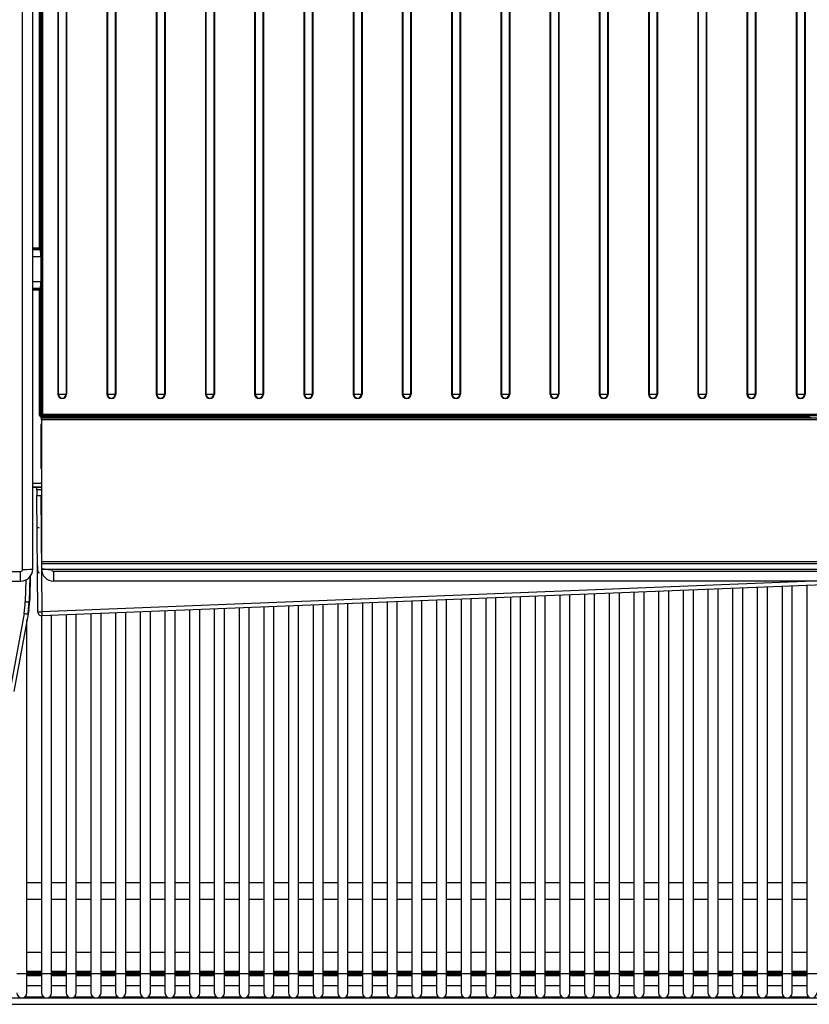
# Model space of a CAD drawing. Header units: millimetres. Extents: x 0 to 592, y 0 to 418.
# Tile 6 of 44: x 156 to 195, y 87 to 136. Entities that reach past the tile are written whole.
import ezdxf
from ezdxf.enums import TextEntityAlignment as Align

# ---------------------------------------------------------------- set-up
doc = ezdxf.new("R2010")
doc.units = ezdxf.units.MM
doc.layers.add('140.967_BW4NEO_C', color=7, linetype='Continuous')
doc.layers.add('Standard', color=7, linetype='Continuous')
doc.styles.add('SEACAD_Arial', font='arial.ttf')
doc.dimstyles.new('ISO', dxfattribs={"dimtxt": 3, "dimasz": 3, "dimexe": 1.5, "dimexo": 0, "dimgap": 0.75, "dimtad": 1, "dimdec": 0, "dimlfac": 5, "dimtxsty": 'SEACAD_Arial', "dimblk1": '_SE_FILLED', "dimblk2": '_SE_FILLED', "dimsah": 1, "dimcen": 1.5, "dimazin": 0, "dimtfac": 0.7, "dimtdec": 3, "dimtmove": 0, "dimatfit": 3, "dimfxl": 1, "dimarcsym": 0})

# ---------------------------------------------------------------- blocks, each defined once
blk = doc.blocks.new('SE2')
at = {"layer": '140.967_BW4NEO_C', "color": 7, "linetype": 'Continuous'}
for p, q in [((155.899, 108.747), (155.899, 202.047)), ((156.399, 108.762), (156.399, 202.062)), ((156.845, 199.056), (156.845, 116.425)), ((156.905, 116.423), (156.905, 199.055)), ((157.636, 198.128), (157.636, 117.427)), ((157.667, 198.127), (157.667, 117.427)), ((158.05, 198.127), (158.05, 117.427)), ((158.081, 198.128), (158.081, 117.427)), ((160.076, 198.128), (160.076, 117.427)), ((160.107, 198.127), (160.107, 117.427)), ((160.49, 198.127), (160.49, 117.427)), ((160.521, 198.128), (160.521, 117.427)), ((162.516, 198.128), (162.516, 117.427)), ((162.547, 198.127), (162.547, 117.427)), ((162.93, 198.127), (162.93, 117.427)), ((162.961, 198.128), (162.961, 117.427)), ((164.956, 198.128), (164.956, 117.427)), ((164.987, 198.127), (164.987, 117.427)), ((165.37, 198.127), (165.37, 117.427)), ((165.401, 198.128), (165.401, 117.427)), ((167.396, 198.128), (167.396, 117.427)), ((167.427, 198.127), (167.427, 117.427)), ((167.81, 198.127), (167.81, 117.427)), ((167.841, 198.128), (167.841, 117.427)), ((169.836, 198.128), (169.836, 117.427)), ((169.867, 198.127), (169.867, 117.427)), ((170.25, 198.127), (170.25, 117.427)), ((170.281, 198.128), (170.281, 117.427)), ((172.276, 198.128), (172.276, 117.427)), ((172.307, 198.127), (172.307, 117.427)), ((172.69, 198.127), (172.69, 117.427)), ((172.721, 198.128), (172.721, 117.427)), ((174.716, 198.128), (174.716, 117.427)), ((174.747, 198.127), (174.747, 117.427)), ((175.13, 198.127), (175.13, 117.427)), ((175.161, 198.128), (175.161, 117.427)), ((177.156, 198.128), (177.156, 117.427)), ((177.187, 198.127), (177.187, 117.427)), ((177.57, 198.127), (177.57, 117.427)), ((177.601, 198.128), (177.601, 117.427)), ((179.596, 198.128), (179.596, 117.427)), ((179.627, 198.127), (179.627, 117.427)), ((180.01, 198.127), (180.01, 117.427)), ((180.041, 198.128), (180.041, 117.427)), ((182.036, 198.128), (182.036, 117.427)), ((182.067, 198.127), (182.067, 117.427)), ((182.45, 198.127), (182.45, 117.427)), ((182.481, 198.128), (182.481, 117.427)), ((184.476, 198.128), (184.476, 117.427)), ((184.507, 198.127), (184.507, 117.427)), ((184.89, 198.127), (184.89, 117.427)), ((184.921, 198.128), (184.921, 117.427)), ((186.916, 198.128), (186.916, 117.427)), ((186.947, 198.127), (186.947, 117.427)), ((187.33, 198.127), (187.33, 117.427)), ((187.361, 198.128), (187.361, 117.427)), ((189.356, 198.128), (189.356, 117.427)), ((189.387, 198.127), (189.387, 117.427)), ((189.77, 198.127), (189.77, 117.427)), ((189.801, 198.128), (189.801, 117.427)), ((191.796, 198.128), (191.796, 117.427)), ((191.827, 198.127), (191.827, 117.427)), ((192.21, 198.127), (192.21, 117.427)), ((192.241, 198.128), (192.241, 117.427)), ((194.236, 198.128), (194.236, 117.427)), ((194.267, 198.127), (194.267, 117.427)), ((194.65, 198.127), (194.65, 117.427)), ((194.681, 198.128), (194.681, 117.427)), ((156.742, 124.669), (156.742, 157.576)), ((156.802, 124.645), (156.802, 157.596)), ((156.399, 124.669), (156.742, 124.669)), ((156.399, 124.651), (156.742, 124.651)), ((156.786, 124.584), (156.399, 124.584)), ((156.742, 124.651), (156.742, 124.669)), ((156.786, 124.584), (156.782, 124.628)), ((156.806, 124.601), (156.802, 124.645)), ((156.797, 124.231), (156.399, 124.231)), ((156.797, 124.231), (156.797, 122.993)), ((156.817, 124.231), (156.817, 122.993)), ((156.797, 122.993), (156.399, 122.993)), ((156.786, 122.653), (156.399, 122.653)), ((156.742, 122.593), (156.399, 122.593)), ((156.742, 122.576), (156.399, 122.576)), ((156.742, 122.576), (156.742, 122.593)), ((156.742, 116.384), (156.742, 122.576)), ((156.782, 122.614), (156.786, 122.653)), ((156.802, 122.596), (156.806, 122.636)), ((156.802, 116.382), (156.802, 122.596)), ((156.845, 116.425), (156.802, 116.382)), ((157.094, 116.257), (156.839, 116.257)), ((156.839, 116.257), (156.839, 116.236)), ((195.301, 116.236), (156.839, 116.236)), ((156.839, 116.154), (156.839, 116.236)), ((195.301, 116.154), (156.839, 116.154)), ((156.839, 116.154), (156.839, 109.116)), ((156.905, 116.365), (156.861, 116.322)), ((156.861, 116.264), (156.861, 116.322)), ((156.861, 116.322), (194.889, 116.322)), ((156.861, 116.264), (194.882, 116.264)), ((156.905, 116.365), (156.905, 116.423)), ((195.255, 116.423), (156.905, 116.423)), ((156.905, 116.365), (195.255, 116.365)), ((157.099, 116.25), (157.094, 116.257)), ((194.977, 116.25), (157.099, 116.25)), ((194.882, 116.264), (194.882, 116.25)), ((156.799, 115.902), (156.799, 113.762)), ((156.839, 115.748), (156.799, 115.748)), ((156.799, 113.776), (156.839, 113.776)), ((156.399, 113.023), (156.839, 113.023)), ((156.399, 112.829), (156.839, 112.829)), ((156.399, 112.819), (156.839, 112.819)), ((156.6, 112.685), (156.6, 112.819)), ((156.839, 112.684), (156.6, 112.685)), ((156.6, 112.401), (156.8, 112.401)), ((156.648, 106.647), (156.6, 112.401)), ((156.8, 112.401), (156.848, 106.643)), ((156.839, 112.401), (156.8, 112.401)), ((199.047, 109.116), (156.839, 109.116)), ((156.839, 109.116), (156.839, 109.034)), ((156.839, 109.034), (156.839, 108.78)), ((156.839, 109.034), (199.047, 109.034)), ((156.839, 108.78), (156.839, 108.762)), ((142.598, 108.647), (155.799, 108.647)), ((155.799, 108.162), (155.799, 108.647)), ((156.262, 108.397), (156.23, 107.147)), ((156.265, 107.341), (156.294, 108.444)), ((157.339, 108.762), (199.319, 108.762)), ((157.339, 108.762), (157.339, 108.747)), ((199.399, 108.647), (157.439, 108.647)), ((157.439, 108.162), (157.439, 108.647)), ((142.59, 108.162), (155.799, 108.162)), ((156.058, 108.228), (156.03, 107.146)), ((195.112, 108.162), (156.848, 106.643)), ((199.323, 108.136), (156.856, 106.449)), ((199.399, 108.162), (157.439, 108.162)), ((191.089, 107.809), (191.089, 88.712)), ((191.589, 88.712), (191.589, 107.829)), ((192.312, 107.857), (192.312, 88.712)), ((192.812, 88.712), (192.812, 107.877)), ((193.536, 107.906), (193.536, 88.712)), ((194.036, 88.712), (194.036, 107.926)), ((194.759, 107.954), (194.759, 88.712)), ((156.202, 106.731), (156.265, 107.341)), ((156.23, 107.147), (156.265, 107.341)), ((178.856, 107.323), (178.856, 88.712)), ((179.356, 88.712), (179.356, 107.343)), ((180.079, 107.371), (180.079, 88.712)), ((180.579, 88.712), (180.579, 107.391)), ((181.303, 107.42), (181.303, 88.712)), ((181.803, 88.712), (181.803, 107.44)), ((182.526, 107.469), (182.526, 88.712)), ((183.026, 88.712), (183.026, 107.488)), ((183.749, 107.517), (183.749, 88.712)), ((184.249, 88.712), (184.249, 107.537)), ((184.973, 107.566), (184.973, 88.712)), ((185.473, 88.712), (185.473, 107.586)), ((186.196, 107.614), (186.196, 88.712)), ((186.696, 88.712), (186.696, 107.634)), ((187.419, 107.663), (187.419, 88.712)), ((187.919, 88.712), (187.919, 107.683)), ((188.642, 107.711), (188.642, 88.712)), ((189.142, 88.712), (189.142, 107.731)), ((189.866, 107.76), (189.866, 88.712)), ((190.366, 88.712), (190.366, 107.78)), ((156.167, 106.538), (156.23, 107.147)), ((166.623, 106.837), (166.623, 88.712)), ((167.123, 88.712), (167.123, 106.857)), ((167.847, 106.886), (167.847, 88.712)), ((168.347, 88.712), (168.347, 106.905)), ((169.07, 106.934), (169.07, 88.712)), ((169.57, 88.712), (169.57, 106.954)), ((170.293, 106.983), (170.293, 88.712)), ((170.793, 88.712), (170.793, 107.003)), ((171.516, 107.031), (171.516, 88.712)), ((172.016, 88.712), (172.016, 107.051)), ((172.74, 107.08), (172.74, 88.712)), ((173.24, 88.712), (173.24, 107.1)), ((173.963, 107.128), (173.963, 88.712)), ((174.463, 88.712), (174.463, 107.148)), ((175.186, 107.177), (175.186, 88.712)), ((175.686, 88.712), (175.686, 107.197)), ((176.41, 107.226), (176.41, 88.712)), ((176.91, 88.712), (176.91, 107.246)), ((177.633, 107.274), (177.633, 88.712)), ((178.133, 88.712), (178.133, 107.294)), ((155.97, 106.567), (155.271, 102.719)), ((156.167, 106.538), (155.467, 102.69)), ((156.202, 106.731), (156.167, 106.538)), ((156.837, 106.449), (156.837, 88.712)), ((157.337, 88.712), (157.337, 106.468)), ((158.06, 106.497), (158.06, 88.712)), ((158.56, 88.712), (158.56, 106.517)), ((159.284, 106.545), (159.284, 88.712)), ((159.784, 88.712), (159.784, 106.565)), ((160.507, 106.594), (160.507, 88.712)), ((161.007, 88.712), (161.007, 106.614)), ((161.73, 106.643), (161.73, 88.712)), ((162.23, 88.712), (162.23, 106.663)), ((162.953, 106.691), (162.953, 88.712)), ((163.453, 88.712), (163.453, 106.711)), ((164.177, 106.74), (164.177, 88.712)), ((164.677, 88.712), (164.677, 106.76)), ((165.4, 106.788), (165.4, 88.712)), ((165.9, 88.712), (165.9, 106.808)), ((156.114, 88.712), (156.114, 106.246)), ((156.837, 93.212), (156.114, 93.212)), ((158.06, 93.212), (157.337, 93.212)), ((159.284, 93.212), (158.56, 93.212)), ((160.507, 93.212), (159.784, 93.212)), ((161.73, 93.212), (161.007, 93.212)), ((162.953, 93.212), (162.23, 93.212)), ((164.177, 93.212), (163.453, 93.212)), ((165.4, 93.212), (164.677, 93.212)), ((166.623, 93.212), (165.9, 93.212)), ((167.847, 93.212), (167.123, 93.212)), ((169.07, 93.212), (168.347, 93.212)), ((170.293, 93.212), (169.57, 93.212)), ((171.516, 93.212), (170.793, 93.212)), ((172.74, 93.212), (172.016, 93.212)), ((173.963, 93.212), (173.24, 93.212)), ((175.186, 93.212), (174.463, 93.212)), ((176.41, 93.212), (175.686, 93.212)), ((177.633, 93.212), (176.91, 93.212)), ((178.856, 93.212), (178.133, 93.212)), ((180.079, 93.212), (179.356, 93.212)), ((181.303, 93.212), (180.579, 93.212)), ((182.526, 93.212), (181.803, 93.212)), ((183.749, 93.212), (183.026, 93.212)), ((184.973, 93.212), (184.249, 93.212)), ((186.196, 93.212), (185.473, 93.212)), ((187.419, 93.212), (186.696, 93.212)), ((188.642, 93.212), (187.919, 93.212)), ((189.866, 93.212), (189.142, 93.212)), ((191.089, 93.212), (190.366, 93.212)), ((192.312, 93.212), (191.589, 93.212)), ((193.536, 93.212), (192.812, 93.212)), ((194.759, 93.212), (194.036, 93.212)), ((156.114, 92.412), (156.837, 92.412)), ((157.337, 92.412), (158.06, 92.412)), ((158.56, 92.412), (159.284, 92.412)), ((159.784, 92.412), (160.507, 92.412)), ((161.007, 92.412), (161.73, 92.412)), ((162.23, 92.412), (162.953, 92.412)), ((163.453, 92.412), (164.177, 92.412)), ((164.677, 92.412), (165.4, 92.412)), ((165.9, 92.412), (166.623, 92.412)), ((167.123, 92.412), (167.847, 92.412)), ((168.347, 92.412), (169.07, 92.412)), ((169.57, 92.412), (170.293, 92.412)), ((170.793, 92.412), (171.516, 92.412)), ((172.016, 92.412), (172.74, 92.412)), ((173.24, 92.412), (173.963, 92.412)), ((174.463, 92.412), (175.186, 92.412)), ((175.686, 92.412), (176.41, 92.412)), ((176.91, 92.412), (177.633, 92.412)), ((178.133, 92.412), (178.856, 92.412)), ((179.356, 92.412), (180.079, 92.412)), ((180.579, 92.412), (181.303, 92.412)), ((181.803, 92.412), (182.526, 92.412)), ((183.026, 92.412), (183.749, 92.412)), ((184.249, 92.412), (184.973, 92.412)), ((185.473, 92.412), (186.196, 92.412)), ((186.696, 92.412), (187.419, 92.412)), ((187.919, 92.412), (188.642, 92.412)), ((189.142, 92.412), (189.866, 92.412)), ((190.366, 92.412), (191.089, 92.412)), ((191.589, 92.412), (192.312, 92.412)), ((192.812, 92.412), (193.536, 92.412)), ((194.036, 92.412), (194.759, 92.412)), ((156.837, 89.761), (156.114, 89.761)), ((158.06, 89.761), (157.337, 89.761)), ((159.284, 89.761), (158.56, 89.761)), ((160.507, 89.761), (159.784, 89.761)), ((161.73, 89.761), (161.007, 89.761)), ((162.953, 89.761), (162.23, 89.761)), ((164.177, 89.761), (163.453, 89.761)), ((165.4, 89.761), (164.677, 89.761)), ((166.623, 89.761), (165.9, 89.761)), ((167.847, 89.761), (167.123, 89.761)), ((169.07, 89.761), (168.347, 89.761)), ((170.293, 89.761), (169.57, 89.761)), ((171.516, 89.761), (170.793, 89.761)), ((172.74, 89.761), (172.016, 89.761)), ((173.963, 89.761), (173.24, 89.761)), ((175.186, 89.761), (174.463, 89.761)), ((176.41, 89.761), (175.686, 89.761)), ((177.633, 89.761), (176.91, 89.761)), ((178.856, 89.761), (178.133, 89.761)), ((180.079, 89.761), (179.356, 89.761)), ((181.303, 89.761), (180.579, 89.761)), ((182.526, 89.761), (181.803, 89.761)), ((183.749, 89.761), (183.026, 89.761)), ((184.973, 89.761), (184.249, 89.761)), ((186.196, 89.761), (185.473, 89.761)), ((187.419, 89.761), (186.696, 89.761)), ((188.642, 89.761), (187.919, 89.761)), ((189.866, 89.761), (189.142, 89.761)), ((191.089, 89.761), (190.366, 89.761)), ((192.312, 89.761), (191.589, 89.761)), ((193.536, 89.761), (192.812, 89.761)), ((194.759, 89.761), (194.036, 89.761)), ((156.837, 88.824), (156.114, 88.824)), ((156.837, 88.815), (156.114, 88.815)), ((156.114, 88.815), (156.837, 88.815)), ((158.06, 88.824), (157.337, 88.824)), ((158.06, 88.815), (157.337, 88.815)), ((157.337, 88.815), (158.06, 88.815)), ((159.284, 88.824), (158.56, 88.824)), ((159.284, 88.815), (158.56, 88.815)), ((158.56, 88.815), (159.284, 88.815)), ((160.507, 88.824), (159.784, 88.824)), ((160.507, 88.815), (159.784, 88.815)), ((159.784, 88.815), (160.507, 88.815)), ((161.73, 88.824), (161.007, 88.824)), ((161.73, 88.815), (161.007, 88.815)), ((161.007, 88.815), (161.73, 88.815)), ((162.953, 88.824), (162.23, 88.824)), ((162.953, 88.815), (162.23, 88.815)), ((162.23, 88.815), (162.953, 88.815)), ((164.177, 88.824), (163.453, 88.824)), ((164.177, 88.815), (163.453, 88.815)), ((163.453, 88.815), (164.177, 88.815)), ((165.4, 88.824), (164.677, 88.824)), ((165.4, 88.815), (164.677, 88.815)), ((164.677, 88.815), (165.4, 88.815)), ((166.623, 88.824), (165.9, 88.824)), ((166.623, 88.815), (165.9, 88.815)), ((165.9, 88.815), (166.623, 88.815)), ((167.847, 88.824), (167.123, 88.824)), ((167.847, 88.815), (167.123, 88.815)), ((167.123, 88.815), (167.847, 88.815)), ((169.07, 88.824), (168.347, 88.824)), ((169.07, 88.815), (168.347, 88.815)), ((168.347, 88.815), (169.07, 88.815)), ((170.293, 88.824), (169.57, 88.824)), ((170.293, 88.815), (169.57, 88.815)), ((169.57, 88.815), (170.293, 88.815)), ((171.516, 88.824), (170.793, 88.824)), ((171.516, 88.815), (170.793, 88.815)), ((170.793, 88.815), (171.516, 88.815)), ((172.74, 88.824), (172.016, 88.824)), ((172.74, 88.815), (172.016, 88.815)), ((172.016, 88.815), (172.74, 88.815)), ((173.963, 88.824), (173.24, 88.824)), ((173.963, 88.815), (173.24, 88.815)), ((173.24, 88.815), (173.963, 88.815)), ((175.186, 88.824), (174.463, 88.824)), ((175.186, 88.815), (174.463, 88.815)), ((174.463, 88.815), (175.186, 88.815)), ((176.41, 88.824), (175.686, 88.824)), ((176.41, 88.815), (175.686, 88.815)), ((175.686, 88.815), (176.41, 88.815)), ((177.633, 88.824), (176.91, 88.824)), ((177.633, 88.815), (176.91, 88.815)), ((176.91, 88.815), (177.633, 88.815)), ((178.856, 88.824), (178.133, 88.824)), ((178.856, 88.815), (178.133, 88.815)), ((178.133, 88.815), (178.856, 88.815)), ((180.079, 88.824), (179.356, 88.824)), ((180.079, 88.815), (179.356, 88.815)), ((179.356, 88.815), (180.079, 88.815)), ((181.303, 88.824), (180.579, 88.824)), ((181.303, 88.815), (180.579, 88.815)), ((180.579, 88.815), (181.303, 88.815)), ((182.526, 88.824), (181.803, 88.824)), ((182.526, 88.815), (181.803, 88.815)), ((181.803, 88.815), (182.526, 88.815)), ((183.749, 88.824), (183.026, 88.824)), ((183.749, 88.815), (183.026, 88.815)), ((183.026, 88.815), (183.749, 88.815)), ((184.973, 88.824), (184.249, 88.824)), ((184.973, 88.815), (184.249, 88.815)), ((184.249, 88.815), (184.973, 88.815)), ((186.196, 88.824), (185.473, 88.824)), ((186.196, 88.815), (185.473, 88.815)), ((185.473, 88.815), (186.196, 88.815)), ((187.419, 88.824), (186.696, 88.824)), ((187.419, 88.815), (186.696, 88.815)), ((186.696, 88.815), (187.419, 88.815)), ((188.642, 88.824), (187.919, 88.824)), ((188.642, 88.815), (187.919, 88.815)), ((187.919, 88.815), (188.642, 88.815)), ((189.866, 88.824), (189.142, 88.824)), ((189.866, 88.815), (189.142, 88.815)), ((189.142, 88.815), (189.866, 88.815)), ((191.089, 88.824), (190.366, 88.824)), ((191.089, 88.815), (190.366, 88.815)), ((190.366, 88.815), (191.089, 88.815)), ((192.312, 88.824), (191.589, 88.824)), ((192.312, 88.815), (191.589, 88.815)), ((191.589, 88.815), (192.312, 88.815)), ((193.536, 88.824), (192.812, 88.824)), ((193.536, 88.815), (192.812, 88.815)), ((192.812, 88.815), (193.536, 88.815)), ((194.759, 88.824), (194.036, 88.824)), ((194.759, 88.813), (194.044, 88.813)), ((194.044, 88.813), (194.044, 88.813)), ((194.044, 88.813), (194.759, 88.813)), ((156.114, 88.712), (155.614, 88.712)), ((156.114, 88.767), (156.837, 88.767)), ((156.114, 87.762), (156.114, 88.712)), ((156.114, 88.711), (156.837, 88.711)), ((156.114, 88.674), (156.837, 88.674)), ((156.837, 88.614), (156.114, 88.614)), ((156.837, 88.612), (156.114, 88.612)), ((157.337, 88.712), (156.837, 88.712)), ((156.837, 88.712), (156.837, 87.762)), ((157.337, 88.767), (158.06, 88.767)), ((157.337, 87.762), (157.337, 88.712)), ((157.337, 88.711), (158.06, 88.711)), ((157.337, 88.674), (158.06, 88.674)), ((158.06, 88.614), (157.337, 88.614)), ((158.06, 88.612), (157.337, 88.612)), ((158.56, 88.712), (158.06, 88.712)), ((158.06, 88.712), (158.06, 87.762)), ((158.56, 88.767), (159.284, 88.767)), ((158.56, 87.762), (158.56, 88.712)), ((158.56, 88.711), (159.284, 88.711)), ((158.56, 88.674), (159.284, 88.674)), ((159.284, 88.614), (158.56, 88.614)), ((159.284, 88.612), (158.56, 88.612)), ((159.784, 88.712), (159.284, 88.712)), ((159.284, 88.712), (159.284, 87.762)), ((159.784, 88.767), (160.507, 88.767)), ((159.784, 87.762), (159.784, 88.712)), ((159.784, 88.711), (160.507, 88.711)), ((159.784, 88.674), (160.507, 88.674)), ((160.507, 88.614), (159.784, 88.614)), ((160.507, 88.612), (159.784, 88.612)), ((161.007, 88.712), (160.507, 88.712)), ((160.507, 88.712), (160.507, 87.762)), ((161.007, 88.767), (161.73, 88.767)), ((161.007, 87.762), (161.007, 88.712)), ((161.007, 88.711), (161.73, 88.711)), ((161.007, 88.674), (161.73, 88.674)), ((161.73, 88.614), (161.007, 88.614)), ((161.73, 88.612), (161.007, 88.612)), ((162.23, 88.712), (161.73, 88.712)), ((161.73, 88.712), (161.73, 87.762)), ((162.23, 88.767), (162.953, 88.767)), ((162.23, 87.762), (162.23, 88.712)), ((162.23, 88.711), (162.953, 88.711)), ((162.23, 88.674), (162.953, 88.674)), ((162.953, 88.614), (162.23, 88.614)), ((162.953, 88.612), (162.23, 88.612)), ((163.453, 88.712), (162.953, 88.712)), ((162.953, 88.712), (162.953, 87.762)), ((163.453, 88.767), (164.177, 88.767)), ((163.453, 87.762), (163.453, 88.712)), ((163.453, 88.711), (164.177, 88.711)), ((163.453, 88.674), (164.177, 88.674)), ((164.177, 88.614), (163.453, 88.614)), ((164.177, 88.612), (163.453, 88.612)), ((164.677, 88.712), (164.177, 88.712)), ((164.177, 88.712), (164.177, 87.762)), ((164.677, 88.767), (165.4, 88.767)), ((164.677, 87.762), (164.677, 88.712)), ((164.677, 88.711), (165.4, 88.711)), ((164.677, 88.674), (165.4, 88.674)), ((165.4, 88.614), (164.677, 88.614)), ((165.4, 88.612), (164.677, 88.612)), ((165.9, 88.712), (165.4, 88.712)), ((165.4, 88.712), (165.4, 87.762)), ((165.9, 88.767), (166.623, 88.767)), ((165.9, 87.762), (165.9, 88.712)), ((165.9, 88.711), (166.623, 88.711)), ((165.9, 88.674), (166.623, 88.674)), ((166.623, 88.614), (165.9, 88.614)), ((166.623, 88.612), (165.9, 88.612)), ((167.123, 88.712), (166.623, 88.712)), ((166.623, 88.712), (166.623, 87.762)), ((167.123, 88.767), (167.847, 88.767)), ((167.123, 87.762), (167.123, 88.712)), ((167.123, 88.711), (167.847, 88.711)), ((167.123, 88.674), (167.847, 88.674)), ((167.847, 88.614), (167.123, 88.614)), ((167.847, 88.612), (167.123, 88.612)), ((168.347, 88.712), (167.847, 88.712)), ((167.847, 88.712), (167.847, 87.762)), ((168.347, 88.767), (169.07, 88.767)), ((168.347, 87.762), (168.347, 88.712)), ((168.347, 88.711), (169.07, 88.711)), ((168.347, 88.674), (169.07, 88.674)), ((169.07, 88.614), (168.347, 88.614)), ((169.07, 88.612), (168.347, 88.612)), ((169.57, 88.712), (169.07, 88.712)), ((169.07, 88.712), (169.07, 87.762)), ((169.57, 88.767), (170.293, 88.767)), ((169.57, 87.762), (169.57, 88.712)), ((169.57, 88.711), (170.293, 88.711)), ((169.57, 88.674), (170.293, 88.674)), ((170.293, 88.614), (169.57, 88.614)), ((170.293, 88.612), (169.57, 88.612)), ((170.793, 88.712), (170.293, 88.712)), ((170.293, 88.712), (170.293, 87.762)), ((170.793, 88.767), (171.516, 88.767)), ((170.793, 87.762), (170.793, 88.712)), ((170.793, 88.711), (171.516, 88.711)), ((170.793, 88.674), (171.516, 88.674)), ((171.516, 88.614), (170.793, 88.614)), ((171.516, 88.612), (170.793, 88.612)), ((172.016, 88.712), (171.516, 88.712)), ((171.516, 88.712), (171.516, 87.762)), ((172.016, 88.767), (172.74, 88.767)), ((172.016, 87.762), (172.016, 88.712)), ((172.016, 88.711), (172.74, 88.711)), ((172.016, 88.674), (172.74, 88.674)), ((172.74, 88.614), (172.016, 88.614)), ((172.74, 88.612), (172.016, 88.612)), ((173.24, 88.712), (172.74, 88.712)), ((172.74, 88.712), (172.74, 87.762)), ((173.24, 88.767), (173.963, 88.767)), ((173.24, 87.762), (173.24, 88.712)), ((173.24, 88.711), (173.963, 88.711)), ((173.24, 88.674), (173.963, 88.674)), ((173.963, 88.614), (173.24, 88.614)), ((173.963, 88.612), (173.24, 88.612)), ((174.463, 88.712), (173.963, 88.712)), ((173.963, 88.712), (173.963, 87.762)), ((174.463, 88.767), (175.186, 88.767)), ((174.463, 87.762), (174.463, 88.712)), ((174.463, 88.711), (175.186, 88.711)), ((174.463, 88.674), (175.186, 88.674)), ((175.186, 88.614), (174.463, 88.614)), ((175.186, 88.612), (174.463, 88.612)), ((175.686, 88.712), (175.186, 88.712)), ((175.186, 88.712), (175.186, 87.762)), ((175.686, 88.767), (176.41, 88.767)), ((175.686, 87.762), (175.686, 88.712)), ((175.686, 88.711), (176.41, 88.711)), ((175.686, 88.674), (176.41, 88.674)), ((176.41, 88.614), (175.686, 88.614)), ((176.41, 88.612), (175.686, 88.612)), ((176.91, 88.712), (176.41, 88.712)), ((176.41, 88.712), (176.41, 87.762)), ((176.91, 88.767), (177.633, 88.767)), ((176.91, 87.762), (176.91, 88.712)), ((176.91, 88.711), (177.633, 88.711)), ((176.91, 88.674), (177.633, 88.674)), ((177.633, 88.614), (176.91, 88.614)), ((177.633, 88.612), (176.91, 88.612)), ((178.133, 88.712), (177.633, 88.712)), ((177.633, 88.712), (177.633, 87.762)), ((178.133, 88.767), (178.856, 88.767)), ((178.133, 87.762), (178.133, 88.712)), ((178.133, 88.711), (178.856, 88.711)), ((178.133, 88.674), (178.856, 88.674)), ((178.856, 88.614), (178.133, 88.614)), ((178.856, 88.612), (178.133, 88.612)), ((179.356, 88.712), (178.856, 88.712)), ((178.856, 88.712), (178.856, 87.762)), ((179.356, 88.767), (180.079, 88.767)), ((179.356, 87.762), (179.356, 88.712)), ((179.356, 88.711), (180.079, 88.711)), ((179.356, 88.674), (180.079, 88.674)), ((180.079, 88.614), (179.356, 88.614)), ((180.079, 88.612), (179.356, 88.612)), ((180.579, 88.712), (180.079, 88.712)), ((180.079, 88.712), (180.079, 87.762)), ((180.579, 88.767), (181.303, 88.767)), ((180.579, 87.762), (180.579, 88.712)), ((180.579, 88.711), (181.303, 88.711)), ((180.579, 88.674), (181.303, 88.674)), ((181.303, 88.614), (180.579, 88.614)), ((181.303, 88.612), (180.579, 88.612)), ((181.803, 88.712), (181.303, 88.712)), ((181.303, 88.712), (181.303, 87.762)), ((181.803, 88.767), (182.526, 88.767)), ((181.803, 87.762), (181.803, 88.712)), ((181.803, 88.711), (182.526, 88.711)), ((181.803, 88.674), (182.526, 88.674)), ((182.526, 88.614), (181.803, 88.614)), ((182.526, 88.612), (181.803, 88.612)), ((183.026, 88.712), (182.526, 88.712)), ((182.526, 88.712), (182.526, 87.762)), ((183.026, 88.767), (183.749, 88.767)), ((183.026, 87.762), (183.026, 88.712)), ((183.026, 88.711), (183.749, 88.711)), ((183.026, 88.674), (183.749, 88.674)), ((183.749, 88.614), (183.026, 88.614)), ((183.749, 88.612), (183.026, 88.612)), ((184.249, 88.712), (183.749, 88.712)), ((183.749, 88.712), (183.749, 87.762)), ((184.249, 88.767), (184.973, 88.767)), ((184.249, 87.762), (184.249, 88.712)), ((184.249, 88.711), (184.973, 88.711)), ((184.249, 88.674), (184.973, 88.674)), ((184.973, 88.614), (184.249, 88.614)), ((184.973, 88.612), (184.249, 88.612)), ((185.473, 88.712), (184.973, 88.712)), ((184.973, 88.712), (184.973, 87.762)), ((185.473, 88.767), (186.196, 88.767)), ((185.473, 87.762), (185.473, 88.712)), ((185.473, 88.711), (186.196, 88.711)), ((185.473, 88.674), (186.196, 88.674)), ((186.196, 88.614), (185.473, 88.614)), ((186.196, 88.612), (185.473, 88.612)), ((186.696, 88.712), (186.196, 88.712)), ((186.196, 88.712), (186.196, 87.762)), ((186.696, 88.767), (187.419, 88.767)), ((186.696, 87.762), (186.696, 88.712)), ((186.696, 88.711), (187.419, 88.711)), ((186.696, 88.674), (187.419, 88.674)), ((187.419, 88.614), (186.696, 88.614)), ((187.419, 88.612), (186.696, 88.612)), ((187.919, 88.712), (187.419, 88.712)), ((187.419, 88.712), (187.419, 87.762)), ((187.919, 88.767), (188.642, 88.767)), ((187.919, 87.762), (187.919, 88.712)), ((187.919, 88.711), (188.642, 88.711)), ((187.919, 88.674), (188.642, 88.674)), ((188.642, 88.614), (187.919, 88.614)), ((188.642, 88.612), (187.919, 88.612)), ((189.142, 88.712), (188.642, 88.712)), ((188.642, 88.712), (188.642, 87.762)), ((189.142, 88.767), (189.866, 88.767)), ((189.142, 87.762), (189.142, 88.712)), ((189.142, 88.711), (189.866, 88.711)), ((189.142, 88.674), (189.866, 88.674)), ((189.866, 88.614), (189.142, 88.614)), ((189.866, 88.612), (189.142, 88.612)), ((190.366, 88.712), (189.866, 88.712)), ((189.866, 88.712), (189.866, 87.762)), ((190.366, 88.767), (191.089, 88.767)), ((190.366, 87.762), (190.366, 88.712)), ((190.366, 88.711), (191.089, 88.711)), ((190.366, 88.674), (191.089, 88.674)), ((191.089, 88.614), (190.366, 88.614)), ((191.089, 88.612), (190.366, 88.612)), ((191.589, 88.712), (191.089, 88.712)), ((191.089, 88.712), (191.089, 87.762)), ((191.589, 88.767), (192.312, 88.767)), ((191.589, 87.762), (191.589, 88.712)), ((191.589, 88.711), (192.312, 88.711)), ((191.589, 88.674), (192.312, 88.674)), ((192.312, 88.614), (191.589, 88.614)), ((192.312, 88.612), (191.589, 88.612)), ((192.812, 88.712), (192.312, 88.712)), ((192.312, 88.712), (192.312, 87.762)), ((192.812, 88.767), (193.536, 88.767)), ((192.812, 87.762), (192.812, 88.712)), ((192.812, 88.711), (193.536, 88.711)), ((192.812, 88.674), (193.536, 88.674)), ((193.536, 88.614), (192.812, 88.614)), ((193.536, 88.612), (192.812, 88.612)), ((194.036, 88.712), (193.536, 88.712)), ((193.536, 88.712), (193.536, 87.762)), ((194.036, 88.767), (194.759, 88.767)), ((194.036, 87.762), (194.036, 88.712)), ((194.036, 88.711), (194.759, 88.711)), ((194.036, 88.674), (194.759, 88.674)), ((194.759, 88.614), (194.036, 88.614)), ((194.759, 88.612), (194.036, 88.612)), ((195.259, 88.712), (194.759, 88.712)), ((194.759, 88.712), (194.759, 87.762)), ((156.837, 88.112), (156.114, 88.112)), ((158.06, 88.112), (157.337, 88.112)), ((159.284, 88.112), (158.56, 88.112)), ((160.507, 88.112), (159.784, 88.112)), ((161.73, 88.112), (161.007, 88.112)), ((162.953, 88.112), (162.23, 88.112)), ((164.177, 88.112), (163.453, 88.112)), ((165.4, 88.112), (164.677, 88.112)), ((166.623, 88.112), (165.9, 88.112)), ((167.847, 88.112), (167.123, 88.112)), ((169.07, 88.112), (168.347, 88.112)), ((170.293, 88.112), (169.57, 88.112)), ((171.516, 88.112), (170.793, 88.112)), ((172.74, 88.112), (172.016, 88.112)), ((173.963, 88.112), (173.24, 88.112)), ((175.186, 88.112), (174.463, 88.112)), ((176.41, 88.112), (175.686, 88.112)), ((177.633, 88.112), (176.91, 88.112)), ((178.856, 88.112), (178.133, 88.112)), ((180.079, 88.112), (179.356, 88.112)), ((181.303, 88.112), (180.579, 88.112)), ((182.526, 88.112), (181.803, 88.112)), ((183.749, 88.112), (183.026, 88.112)), ((184.973, 88.112), (184.249, 88.112)), ((186.196, 88.112), (185.473, 88.112)), ((187.419, 88.112), (186.696, 88.112)), ((188.642, 88.112), (187.919, 88.112)), ((189.866, 88.112), (189.142, 88.112)), ((191.089, 88.112), (190.366, 88.112)), ((192.312, 88.112), (191.589, 88.112)), ((193.536, 88.112), (192.812, 88.112)), ((194.759, 88.112), (194.036, 88.112)), ((149.965, 87.512), (199.49, 87.512)), ((156.02, 87.567), (156.931, 87.567)), ((157.243, 87.567), (158.154, 87.567)), ((158.466, 87.567), (159.377, 87.567)), ((159.69, 87.567), (160.601, 87.567)), ((160.913, 87.567), (161.824, 87.567)), ((162.136, 87.567), (163.047, 87.567)), ((163.36, 87.567), (164.271, 87.567)), ((164.583, 87.567), (165.494, 87.567)), ((165.806, 87.567), (166.717, 87.567)), ((167.029, 87.567), (167.94, 87.567)), ((168.253, 87.567), (169.164, 87.567)), ((169.476, 87.567), (170.387, 87.567)), ((170.699, 87.567), (171.61, 87.567)), ((171.923, 87.567), (172.834, 87.567)), ((173.146, 87.567), (174.057, 87.567)), ((174.369, 87.567), (175.28, 87.567)), ((175.592, 87.567), (176.503, 87.567)), ((176.816, 87.567), (177.727, 87.567)), ((178.039, 87.567), (178.95, 87.567)), ((179.262, 87.567), (180.173, 87.567)), ((180.486, 87.567), (181.397, 87.567)), ((181.709, 87.567), (182.62, 87.567)), ((182.932, 87.567), (183.843, 87.567)), ((184.155, 87.567), (185.066, 87.567)), ((185.379, 87.567), (186.29, 87.567)), ((186.602, 87.567), (187.513, 87.567)), ((187.825, 87.567), (188.736, 87.567)), ((189.049, 87.567), (189.96, 87.567)), ((190.272, 87.567), (191.183, 87.567)), ((191.495, 87.567), (192.406, 87.567)), ((192.719, 87.567), (193.629, 87.567)), ((193.942, 87.567), (194.853, 87.567))]:
    blk.add_line(p, q, dxfattribs=at)
for centre, radius, start, end in [((152.186, 124.264), 4.611, 359.5969, 3.9811), ((152.686, 122.956), 4.111, 355.7739, 0.5156), ((156.863, 116.383), 0.0614, 181.2794, 268.4369), ((155.799, 108.762), 0.6, 270, 360), ((155.799, 108.747), 0.1, 270, 360), ((157.439, 108.762), 0.6, 180, 270), ((157.439, 108.747), 0.1, 180, 270), ((153, 107.167), 3.03, 348.5849, 359.6133), ((156.121, 108.755), 1.611, 266.7352, 273.85), ((156.306, 108.139), 1.607, 257.9361, 265.0334), ((156.78, 108.016), 1.376, 264.4969, 272.8371), ((156.848, 106.649), 0.2, 180.4703, 272.2743), ((155.864, 87.762), 0.25, 180, 0), ((157.087, 87.762), 0.25, 180, 0), ((158.31, 87.762), 0.25, 180, 0), ((159.534, 87.762), 0.25, 180, 0), ((160.757, 87.762), 0.25, 180, 0), ((161.98, 87.762), 0.25, 180, 0), ((163.203, 87.762), 0.25, 180, 0), ((164.427, 87.762), 0.25, 180, 0), ((165.65, 87.762), 0.25, 180, 0), ((166.873, 87.762), 0.25, 180, 0), ((168.097, 87.762), 0.25, 180, 0), ((169.32, 87.762), 0.25, 180, 0), ((170.543, 87.762), 0.25, 180, 0), ((171.766, 87.762), 0.25, 180, 0), ((172.99, 87.762), 0.25, 180, 0), ((174.213, 87.762), 0.25, 180, 0), ((175.436, 87.762), 0.25, 180, 0), ((176.66, 87.762), 0.25, 180, 0), ((177.883, 87.762), 0.25, 180, 0), ((179.106, 87.762), 0.25, 180, 0), ((180.329, 87.762), 0.25, 180, 0), ((181.553, 87.762), 0.25, 180, 0), ((182.776, 87.762), 0.25, 180, 0), ((183.999, 87.762), 0.25, 180, 0), ((185.223, 87.762), 0.25, 180, 0), ((186.446, 87.762), 0.25, 180, 0), ((187.669, 87.762), 0.25, 180, 0), ((188.892, 87.762), 0.25, 180, 0), ((190.116, 87.762), 0.25, 180, 0), ((191.339, 87.762), 0.25, 180, 0), ((192.562, 87.762), 0.25, 180, 0), ((193.786, 87.762), 0.25, 180, 0), ((195.009, 87.762), 0.25, 180, 0)]:
    blk.add_arc(centre, radius, start, end, dxfattribs=at)
for centre, major_axis, ratio, start_param, end_param in [((156.782, 124.645), (-0.0199, -0.0017), 0.848983, 1.497775, 3.042388), ((156.786, 124.601), (-0.0199, -0.0017), 0.848983, 1.497775, 3.042388), ((156.795, 124.244), (0.001, -0.42), 0.052408, 1.539227, 2.586424), ((156.797, 124.231), (-0.02, 0), 0.031478, 3.193979, 4.712389), ((156.797, 122.992), (-0.02, 0), 0.031478, 3.193979, 4.712389), ((156.795, 123.006), (0.001, -0.42), 0.052408, 0.492029, 1.539227), ((156.782, 122.596), (-0.0199, 0.0019), 0.880428, 3.252189, 4.796802), ((156.786, 122.636), (-0.0199, 0.0019), 0.880428, 3.252189, 4.796802), ((157.636, 117.425), (0.06, 0), 0.031478, 1.034331, 1.570796), ((157.859, 117.427), (0.222, 0), 0.999504, 3.141593, 6.283185), ((157.859, 117.437), (0.375, 0), 0.031478, 4.175923, 5.248855), ((157.859, 117.427), (0.192, 0), 0.999504, 3.141593, 6.283185), ((158.081, 117.425), (0.06, 0), 0.031478, 1.570796, 2.107262), ((160.076, 117.425), (0.06, 0), 0.031478, 1.034331, 1.570796), ((160.299, 117.427), (0.222, 0), 0.999504, 3.141593, 6.283185), ((160.299, 117.437), (0.375, 0), 0.031478, 4.175923, 5.248855), ((160.299, 117.427), (0.192, 0), 0.999504, 3.141593, 6.283185), ((160.521, 117.425), (-0.06, 0), 0.031478, 4.712389, 5.248855), ((162.516, 117.425), (0.06, 0), 0.031478, 1.034331, 1.570796), ((162.739, 117.427), (0.222, 0), 0.999504, 3.141593, 6.283185), ((162.739, 117.437), (0.375, 0), 0.031478, 4.175923, 5.248855), ((162.739, 117.427), (0.192, 0), 0.999504, 3.141593, 6.283185), ((162.961, 117.425), (-0.06, 0), 0.031478, 4.712389, 5.248855), ((164.956, 117.425), (0.06, 0), 0.031478, 1.034331, 1.570796), ((165.179, 117.427), (0.222, 0), 0.999504, 3.141593, 6.283185), ((165.179, 117.437), (0.375, 0), 0.031478, 4.175923, 5.248855), ((165.179, 117.427), (0.192, 0), 0.999504, 3.141593, 6.283185), ((165.401, 117.425), (0.06, 0), 0.031478, 1.570796, 2.107262), ((167.396, 117.425), (0.06, 0), 0.031478, 1.034331, 1.570796), ((167.619, 117.427), (0.222, 0), 0.999504, 3.141593, 6.283185), ((167.619, 117.437), (0.375, 0), 0.031478, 4.175923, 5.248855), ((167.619, 117.427), (0.192, 0), 0.999504, 3.141593, 6.283185), ((167.841, 117.425), (-0.06, 0), 0.031478, 4.712389, 5.248855), ((169.836, 117.425), (0.06, 0), 0.031478, 1.034331, 1.570796), ((170.059, 117.427), (0.222, 0), 0.999504, 3.141593, 6.283185), ((170.059, 117.437), (0.375, 0), 0.031478, 4.175923, 5.248855), ((170.059, 117.427), (0.192, 0), 0.999504, 3.141593, 6.283185), ((170.281, 117.425), (-0.06, 0), 0.031478, 4.712389, 5.248855), ((172.276, 117.425), (0.06, 0), 0.031478, 1.034331, 1.570796), ((172.499, 117.427), (0.222, 0), 0.999504, 3.141593, 6.283185), ((172.499, 117.437), (0.375, 0), 0.031478, 4.175923, 5.248855), ((172.499, 117.427), (0.192, 0), 0.999504, 3.141593, 6.283185), ((172.721, 117.425), (-0.06, 0), 0.031478, 4.712389, 5.248855), ((174.716, 117.425), (0.06, 0), 0.031478, 1.034331, 1.570796), ((174.939, 117.427), (0.222, 0), 0.999504, 3.141593, 6.283185), ((174.939, 117.437), (0.375, 0), 0.031478, 4.175923, 5.248855), ((174.939, 117.427), (0.192, 0), 0.999504, 3.141593, 6.283185), ((175.161, 117.425), (-0.06, 0), 0.031478, 4.712389, 5.248855), ((177.156, 117.425), (0.06, 0), 0.031478, 1.034331, 1.570796), ((177.379, 117.427), (0.222, 0), 0.999504, 3.141593, 6.283185), ((177.379, 117.437), (0.375, 0), 0.031478, 4.175923, 5.248855), ((177.379, 117.427), (0.192, 0), 0.999504, 3.141593, 6.283185), ((177.601, 117.425), (-0.06, 0), 0.031478, 4.712389, 5.248855), ((179.596, 117.425), (0.06, 0), 0.031478, 1.034331, 1.570796), ((179.819, 117.427), (0.222, 0), 0.999504, 3.141593, 6.283185), ((179.819, 117.437), (0.375, 0), 0.031478, 4.175923, 5.248855), ((179.819, 117.427), (0.192, 0), 0.999504, 3.141593, 6.283185), ((180.041, 117.425), (-0.06, 0), 0.031478, 4.712389, 5.248855), ((182.036, 117.425), (0.06, 0), 0.031478, 1.034331, 1.570796), ((182.259, 117.427), (0.222, 0), 0.999504, 3.141593, 6.283185), ((182.259, 117.437), (0.375, 0), 0.031478, 4.175923, 5.248855), ((182.259, 117.427), (0.192, 0), 0.999504, 3.141593, 6.283185), ((182.481, 117.425), (-0.06, 0), 0.031478, 4.712389, 5.248855), ((184.476, 117.425), (0.06, 0), 0.031478, 1.034331, 1.570796), ((184.699, 117.427), (0.222, 0), 0.999504, 3.141593, 6.283185), ((184.699, 117.437), (0.375, 0), 0.031478, 4.175923, 5.248855), ((184.699, 117.427), (0.192, 0), 0.999504, 3.141593, 6.283185), ((184.921, 117.425), (-0.06, 0), 0.031478, 4.712389, 5.248855), ((186.916, 117.425), (0.06, 0), 0.031478, 1.034331, 1.570796), ((187.139, 117.427), (0.222, 0), 0.999504, 3.141593, 6.283185), ((187.139, 117.437), (0.375, 0), 0.031478, 4.175923, 5.248855), ((187.139, 117.427), (0.192, 0), 0.999504, 3.141593, 6.283185), ((187.361, 117.425), (-0.06, 0), 0.031478, 4.712389, 5.248855), ((189.356, 117.425), (0.06, 0), 0.031478, 1.034331, 1.570796), ((189.579, 117.427), (0.222, 0), 0.999504, 3.141593, 6.283185), ((189.579, 117.437), (0.375, 0), 0.031478, 4.175923, 5.248855), ((189.579, 117.427), (0.192, 0), 0.999504, 3.141593, 6.283185), ((189.801, 117.425), (-0.06, 0), 0.031478, 4.712389, 5.248855), ((191.796, 117.425), (0.06, 0), 0.031478, 1.034331, 1.570796), ((192.019, 117.427), (0.222, 0), 0.999504, 3.141593, 6.283185), ((192.019, 117.437), (0.375, 0), 0.031478, 4.175923, 5.248855), ((192.019, 117.427), (0.192, 0), 0.999504, 3.141593, 6.283185), ((192.241, 117.425), (-0.06, 0), 0.031478, 4.712389, 5.248855), ((194.236, 117.425), (0.06, 0), 0.031478, 1.034331, 1.570796), ((194.459, 117.427), (0.222, 0), 0.999504, 3.141593, 6.283185), ((194.459, 117.437), (0.375, 0), 0.031478, 4.175923, 5.248855), ((194.459, 117.427), (0.192, 0), 0.999504, 3.141593, 6.283185), ((194.681, 117.425), (0.06, 0), 0.031478, 1.570796, 2.107262), ((156.742, 116.382), (0.06, 0), 0.031478, 0.052386, 1.570796), ((156.862, 116.384), (0.0686, 0.0991), 0.995326, 2.178393, 3.744804), ((156.905, 116.425), (-0.06, 0), 0.031478, 0.052386, 1.570796), ((156.905, 116.425), (-0.0425, 0.0424), 0.997269, 0.787591, 2.354002), ((194.889, 116.262), (-0.0002, 0.06), 0.122784, 0.051878, 1.538831), ((156.859, 115.902), (0.0598, 0.005), 0.999164, 1.827524, 3.05824), ((156.859, 113.762), (0.0307, 0.0517), 0.998282, 2.106919, 3.337636), ((157.339, 108.78), (-0.5, 0), 0.0349, 0, 1.570796), ((155.899, 108.762), (0.5, 0), 0.031478, 4.712389, 6.283185), ((157.339, 108.762), (-0.5, 0), 0.031478, 0, 1.570796), ((156.848, 106.649), (0.008, -0.2), 0.001236, 4.743848, 6.283185), ((194.044, 88.814), (-0.02, 0), 0.026202, 1.153029, 1.570796)]:
    blk.add_ellipse(centre, major_axis=major_axis, ratio=ratio, start_param=start_param, end_param=end_param, dxfattribs=at)
for points, degree, knots in [([(156.742, 124.669), (156.745, 124.668), (156.752, 124.668), (156.763, 124.667), (156.774, 124.664), (156.784, 124.661), (156.793, 124.657), (156.8, 124.651), (156.801, 124.647), (156.802, 124.645)], 3, [0, 0, 0, 0, 0.108795, 0.228191, 0.358754, 0.500919, 0.655018, 0.82131, 1, 1, 1, 1]), ([(156.782, 124.628), (156.781, 124.633), (156.778, 124.637), (156.775, 124.641), (156.769, 124.644), (156.764, 124.647), (156.757, 124.649), (156.75, 124.651), (156.742, 124.651)], 2, [0, 0, 0, 0.25, 0.25, 0.5, 0.5, 0.75, 0.75, 1, 1, 1]), ([(156.742, 122.593), (156.749, 122.593), (156.757, 122.595), (156.764, 122.596), (156.769, 122.599), (156.775, 122.602), (156.778, 122.606), (156.781, 122.61), (156.782, 122.614)], 2, [0, 0, 0, 0.25, 0.25, 0.5, 0.5, 0.75, 0.75, 1, 1, 1]), ([(156.802, 122.596), (156.801, 122.595), (156.801, 122.592), (156.797, 122.589), (156.792, 122.586), (156.786, 122.583), (156.779, 122.581), (156.772, 122.579), (156.764, 122.578), (156.756, 122.577), (156.749, 122.576), (156.744, 122.576), (156.742, 122.576)], 3, [0, 0, 0, 0, 0.126429, 0.246746, 0.361013, 0.469307, 0.571717, 0.668347, 0.759323, 0.844796, 0.924948, 1, 1, 1, 1]), ([(156.6, 112.685), (156.6, 112.674), (156.6, 112.651), (156.6, 112.619), (156.6, 112.589), (156.6, 112.561), (156.6, 112.536), (156.6, 112.512), (156.6, 112.491), (156.6, 112.472), (156.6, 112.455), (156.6, 112.441), (156.6, 112.429), (156.6, 112.418), (156.6, 112.411), (156.6, 112.405), (156.6, 112.402), (156.6, 112.401), (156.6, 112.401)], 3, [0, 0, 0, 0, 0.063365, 0.126627, 0.189785, 0.252834, 0.315772, 0.378597, 0.441305, 0.503894, 0.566361, 0.628704, 0.690919, 0.753005, 0.814958, 0.876777, 0.938458, 1, 1, 1, 1]), ([(156.715, 110.804), (156.711, 110.804), (156.703, 110.804), (156.691, 110.805), (156.678, 110.807), (156.666, 110.809), (156.654, 110.813), (156.644, 110.817), (156.633, 110.823), (156.62, 110.833), (156.617, 110.844), (156.616, 110.85)], 3, [0, 0, 0, 0, 0.071992, 0.14854, 0.229605, 0.31495, 0.404155, 0.496643, 0.569655, 0.742812, 1, 1, 1, 1]), ([(156.639, 108.916), (156.635, 108.813), (156.638, 108.696), (156.671, 108.602), (156.707, 108.572), (156.728, 108.568), (156.74, 108.566)], 3, [0, 0, 0, 0, 0.613981, 0.834347, 0.924209, 1, 1, 1, 1])]:
    blk.add_open_spline(points, degree=degree, knots=knots, dxfattribs=at)
blk = doc.blocks.new('DMBLK19')
at = {"layer": 'Standard', "linetype": 'Continuous'}
for points in [[(215.042, 200.962), (214.542, 203.962), (214.042, 200.962)], [(215.042, 90.198), (214.042, 90.198), (214.542, 87.198)]]:
    blk.add_hatch(color=7, dxfattribs=at).paths.add_polyline_path(points)
at = {"layer": 'Standard', "color": 7, "linetype": 'Continuous'}
for p, q in [((110.168, 203.962), (216.042, 203.962)), ((214.542, 203.962), (214.542, 87.198)), ((149.383, 87.198), (216.042, 87.198))]:
    blk.add_line(p, q, dxfattribs=at)
at = {"layer": 'Standard', "color": 7, "linetype": 'Continuous', "style": 'SEACAD_Arial'}
blk.add_text('584', height=3, rotation=90, dxfattribs=at).set_placement((210.792, 142.058), align=Align.TOP_LEFT)
blk = doc.blocks.new('_SE_FILLED')
at = {"color": 0}
blk.add_line((0, 0), (-1, 0), dxfattribs=at)
blk.add_solid([(0, 0), (-1, -0.1665), (-1, 0.1665), (0, 0)], dxfattribs=at)

msp = doc.modelspace()

# ---------------------------------------------------------------- block references
at = {"layer": 'Standard'}
msp.add_blockref('SE2', (0, 0), dxfattribs=at)

# ---------------------------------------------------------------- dimensions: what is measured, and where the dimension line sits
at = {"layer": 'Standard', "color": 7, "linetype": 'Continuous'}
dim = msp.add_linear_dim(base=(214.5422, 87.1983), p1=(109.7251, 203.962), p2=(149.3825, 87.1983), angle=90, text='\\A1;<>', dimstyle='ISO', dxfattribs=at)
dim.commit()
dim.dimension.update_dxf_attribs({"geometry": 'DMBLK19', "text_midpoint": (214.5422, 145.5801), "dimtype": 160})

doc.saveas('drawing.dxf')
